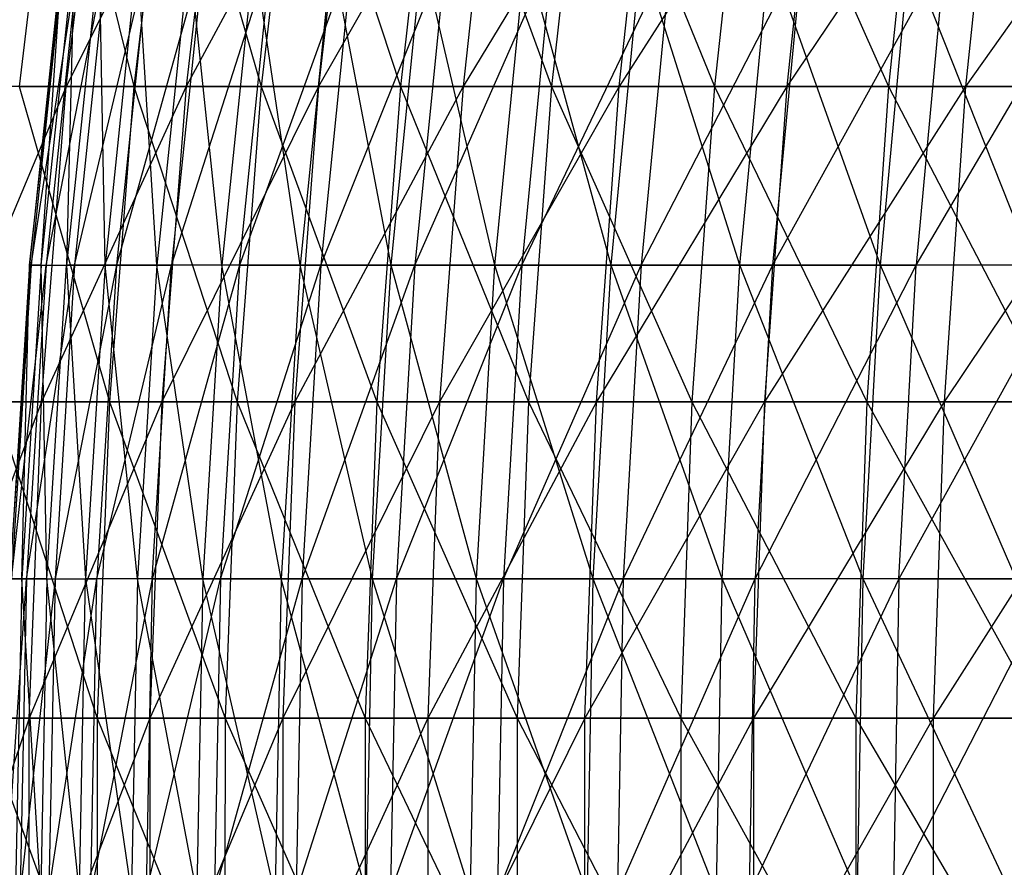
# Model space of a CAD drawing. Extents: x -125 to 125, y -143 to 0.
# Tile 43 of 256: x -56 to -48, y -83 to -76. Entities that reach past the tile are written whole.
import ezdxf

# ---------------------------------------------------------------- set-up
doc = ezdxf.new("R2010")
doc.units = 0
doc.header["$LTSCALE"] = 25.4
doc.layers.get('0').update_dxf_attribs({"linetype": 'CONTINUOUS'})

# ---------------------------------------------------------------- blocks, each defined once
blk = doc.blocks.new('NL2500027000_STL_3')
at = {"color": 0}
for p, q in [((-55.7664, -74.1031, 20.3256), (-56.0627, -76.5965, 20.4336)), ((-55.7664, -74.1031, 20.3256), (-56.0627, -76.5965, 20.4336)), ((-55.7664, -74.1031, 20.3256), (-55.1515, -76.5965, 22.7788)), ((-55.7664, -74.1031, 20.3256), (-55.1515, -76.5965, 22.7788)), ((-54.4469, -74.1031, -23.6338), (-55.6891, -76.5965, -21.4308)), ((-55.6891, -76.5965, -21.4308), (-55.3948, -74.1031, -21.3175)), ((-54.4469, -74.1031, -23.6338), (-55.6891, -76.5965, -21.4308)), ((-55.6891, -76.5965, -21.4308), (-55.3948, -74.1031, -21.3175)), ((-54.86, -74.1031, 22.6584), (-55.1515, -76.5965, 22.7788)), ((-54.86, -74.1031, 22.6584), (-55.1515, -76.5965, 22.7788)), ((-54.86, -74.1031, 22.6584), (-54.1422, -76.5965, 25.0836)), ((-54.86, -74.1031, 22.6584), (-54.1422, -76.5965, 25.0836)), ((-54.4469, -74.1031, -23.6338), (-54.7362, -76.5965, -23.7594)), ((-53.4022, -74.1031, -25.9081), (-54.7362, -76.5965, -23.7594)), ((-54.4469, -74.1031, -23.6338), (-54.7362, -76.5965, -23.7594)), ((-53.4022, -74.1031, -25.9081), (-54.7362, -76.5965, -23.7594)), ((-53.856, -74.1031, 24.951), (-54.1422, -76.5965, 25.0836)), ((-53.856, -74.1031, 24.951), (-54.1422, -76.5965, 25.0836)), ((-53.856, -74.1031, 24.951), (-53.0366, -76.5965, 27.3437)), ((-53.856, -74.1031, 24.951), (-53.0366, -76.5965, 27.3437)), ((-53.4022, -74.1031, -25.9081), (-53.6859, -76.5965, -26.0458)), ((-52.2625, -74.1031, -28.1363), (-53.6859, -76.5965, -26.0458)), ((-53.4022, -74.1031, -25.9081), (-53.6859, -76.5965, -26.0458)), ((-52.2625, -74.1031, -28.1363), (-53.6859, -76.5965, -26.0458)), ((-52.7563, -74.1031, 27.1992), (-53.0366, -76.5965, 27.3437)), ((-52.7563, -74.1031, 27.1992), (-53.0366, -76.5965, 27.3437)), ((-52.7563, -74.1031, 27.1992), (-51.8367, -76.5965, 29.5552)), ((-52.7563, -74.1031, 27.1992), (-51.8367, -76.5965, 29.5552)), ((-52.2625, -74.1031, -28.1363), (-52.5402, -76.5965, -28.2858)), ((-51.0299, -74.1031, -30.3145), (-52.5402, -76.5965, -28.2858)), ((-52.2625, -74.1031, -28.1363), (-52.5402, -76.5965, -28.2858)), ((-51.0299, -74.1031, -30.3145), (-52.5402, -76.5965, -28.2858)), ((-51.5628, -74.1031, 29.399), (-51.8367, -76.5965, 29.5552)), ((-51.5628, -74.1031, 29.399), (-51.8367, -76.5965, 29.5552)), ((-51.5628, -74.1031, 29.399), (-50.5447, -76.5965, 31.7142)), ((-51.5628, -74.1031, 29.399), (-50.5447, -76.5965, 31.7142)), ((-49.7066, -74.1031, -32.4388), (-51.301, -76.5965, -30.4756)), ((-51.301, -76.5965, -30.4756), (-51.0299, -74.1031, -30.3145)), ((-49.7066, -74.1031, -32.4388), (-51.301, -76.5965, -30.4756)), ((-51.301, -76.5965, -30.4756), (-51.0299, -74.1031, -30.3145)), ((-50.2776, -74.1031, 31.5466), (-50.5447, -76.5965, 31.7142)), ((-50.2776, -74.1031, 31.5466), (-50.5447, -76.5965, 31.7142)), ((-50.2776, -74.1031, 31.5466), (-49.1628, -76.5965, 33.8168)), ((-50.2776, -74.1031, 31.5466), (-49.1628, -76.5965, 33.8168)), ((-49.7066, -74.1031, -32.4388), (-49.9707, -76.5965, -32.6112)), ((-48.2949, -74.1031, -34.5055), (-49.9707, -76.5965, -32.6112)), ((-49.7066, -74.1031, -32.4388), (-49.9707, -76.5965, -32.6112)), ((-48.2949, -74.1031, -34.5055), (-49.9707, -76.5965, -32.6112)), ((-48.903, -74.1031, 33.6381), (-49.1628, -76.5965, 33.8168)), ((-48.903, -74.1031, 33.6381), (-49.1628, -76.5965, 33.8168)), ((-48.2949, -74.1031, -34.5055), (-48.5515, -76.5965, -34.6888)), ((-46.7973, -74.1031, -36.5107), (-48.5515, -76.5965, -34.6888)), ((-48.2949, -74.1031, -34.5055), (-48.5515, -76.5965, -34.6888)), ((-46.7973, -74.1031, -36.5107), (-48.5515, -76.5965, -34.6888)), ((-55.72, -75.5352, 0.9225), (-55.9808, -78.0162, 0.9268)), ((-55.9808, -78.0162, 0.9268), (-55.7072, -75.5352, -1.5089)), ((-55.72, -75.5352, 0.9225), (-55.9808, -78.0162, 0.9268)), ((-55.9808, -78.0162, 0.9268), (-55.7072, -75.5352, -1.5089)), ((-55.7072, -75.5352, -1.5089), (-55.968, -78.0162, -1.5159)), ((-55.968, -78.0162, -1.5159), (-55.5884, -75.5352, -3.9374)), ((-55.7072, -75.5352, -1.5089), (-55.968, -78.0162, -1.5159)), ((-55.968, -78.0162, -1.5159), (-55.5884, -75.5352, -3.9374)), ((-55.8871, -78.0162, 3.3677), (-55.6267, -75.5352, 3.3521)), ((-55.8871, -78.0162, 3.3677), (-55.6267, -75.5352, 3.3521)), ((-55.8871, -78.0162, 3.3677), (-55.72, -75.5352, 0.9225)), ((-55.8871, -78.0162, 3.3677), (-55.72, -75.5352, 0.9225)), ((-55.5884, -75.5352, -3.9374), (-55.8486, -78.0162, -3.9558)), ((-55.8486, -78.0162, -3.9558), (-55.3637, -75.5352, -6.3583)), ((-55.5884, -75.5352, -3.9374), (-55.8486, -78.0162, -3.9558)), ((-55.8486, -78.0162, -3.9558), (-55.3637, -75.5352, -6.3583)), ((-55.6267, -75.5352, 3.3521), (-55.687, -78.0162, 5.8023)), ((-55.4276, -75.5352, 5.7753), (-55.687, -78.0162, 5.8023)), ((-55.6267, -75.5352, 3.3521), (-55.687, -78.0162, 5.8023)), ((-55.4276, -75.5352, 5.7753), (-55.687, -78.0162, 5.8023)), ((-55.3637, -75.5352, -6.3583), (-55.6229, -78.0162, -6.3881)), ((-55.6229, -78.0162, -6.3881), (-55.0337, -75.5352, -8.7672)), ((-55.3637, -75.5352, -6.3583), (-55.6229, -78.0162, -6.3881)), ((-55.6229, -78.0162, -6.3881), (-55.0337, -75.5352, -8.7672)), ((-55.3809, -78.0162, 8.2258), (-55.4276, -75.5352, 5.7753)), ((-55.3809, -78.0162, 8.2258), (-55.4276, -75.5352, 5.7753)), ((-55.1229, -75.5352, 8.1875), (-55.3809, -78.0162, 8.2258)), ((-55.1229, -75.5352, 8.1875), (-55.3809, -78.0162, 8.2258)), ((-54.5989, -75.5352, -11.1594), (-55.2913, -78.0162, -8.8083)), ((-55.0337, -75.5352, -8.7672), (-55.2913, -78.0162, -8.8083)), ((-54.5989, -75.5352, -11.1594), (-55.2913, -78.0162, -8.8083)), ((-55.0337, -75.5352, -8.7672), (-55.2913, -78.0162, -8.8083)), ((-54.9694, -78.0162, 10.6337), (-55.1229, -75.5352, 8.1875)), ((-54.9694, -78.0162, 10.6337), (-55.1229, -75.5352, 8.1875)), ((-54.7133, -75.5352, 10.5841), (-54.9694, -78.0162, 10.6337)), ((-54.7133, -75.5352, 10.5841), (-54.9694, -78.0162, 10.6337)), ((-54.5989, -75.5352, -11.1594), (-54.8544, -78.0162, -11.2117)), ((-54.8544, -78.0162, -11.2117), (-54.0602, -75.5352, -13.5304)), ((-54.5989, -75.5352, -11.1594), (-54.8544, -78.0162, -11.2117)), ((-54.8544, -78.0162, -11.2117), (-54.0602, -75.5352, -13.5304)), ((-54.4533, -78.0162, 13.0213), (-54.7133, -75.5352, 10.5841)), ((-54.4533, -78.0162, 13.0213), (-54.7133, -75.5352, 10.5841)), ((-54.1996, -75.5352, 12.9606), (-54.4533, -78.0162, 13.0213)), ((-54.1996, -75.5352, 12.9606), (-54.4533, -78.0162, 13.0213)), ((-53.4185, -75.5352, -15.8756), (-54.3132, -78.0162, -13.5937)), ((-54.3132, -78.0162, -13.5937), (-54.0602, -75.5352, -13.5304)), ((-54.3132, -78.0162, -13.5937), (-54.0602, -75.5352, -13.5304)), ((-53.4185, -75.5352, -15.8756), (-54.3132, -78.0162, -13.5937)), ((-53.8335, -78.0162, 15.3841), (-54.1996, -75.5352, 12.9606)), ((-53.8335, -78.0162, 15.3841), (-54.1996, -75.5352, 12.9606)), ((-53.5826, -75.5352, 15.3124), (-53.8335, -78.0162, 15.3841)), ((-53.5826, -75.5352, 15.3124), (-53.8335, -78.0162, 15.3841)), ((-53.4185, -75.5352, -15.8756), (-53.6685, -78.0162, -15.9499)), ((-53.6685, -78.0162, -15.9499), (-52.6752, -75.5352, -18.1905)), ((-53.4185, -75.5352, -15.8756), (-53.6685, -78.0162, -15.9499)), ((-53.6685, -78.0162, -15.9499), (-52.6752, -75.5352, -18.1905)), ((-53.1112, -78.0162, 17.7176), (-53.5826, -75.5352, 15.3124)), ((-53.1112, -78.0162, 17.7176), (-53.5826, -75.5352, 15.3124)), ((-53.1112, -78.0162, 17.7176), (-52.8637, -75.5352, 17.6351)), ((-53.1112, -78.0162, 17.7176), (-52.8637, -75.5352, 17.6351)), ((-52.6752, -75.5352, -18.1905), (-52.9217, -78.0162, -18.2757)), ((-52.9217, -78.0162, -18.2757), (-51.8316, -75.5352, -20.4709)), ((-52.6752, -75.5352, -18.1905), (-52.9217, -78.0162, -18.2757)), ((-52.9217, -78.0162, -18.2757), (-51.8316, -75.5352, -20.4709)), ((-52.2878, -78.0162, 20.0175), (-52.8637, -75.5352, 17.6351)), ((-52.2878, -78.0162, 20.0175), (-52.8637, -75.5352, 17.6351)), ((-52.2878, -78.0162, 20.0175), (-52.0442, -75.5352, 19.9242)), ((-52.2878, -78.0162, 20.0175), (-52.0442, -75.5352, 19.9242)), ((-51.8316, -75.5352, -20.4709), (-52.0742, -78.0162, -20.5667)), ((-52.0742, -78.0162, -20.5667), (-50.8893, -75.5352, -22.7123)), ((-51.8316, -75.5352, -20.4709), (-52.0742, -78.0162, -20.5667)), ((-52.0742, -78.0162, -20.5667), (-50.8893, -75.5352, -22.7123)), ((-51.3649, -78.0162, 22.2792), (-52.0442, -75.5352, 19.9242)), ((-51.3649, -78.0162, 22.2792), (-52.0442, -75.5352, 19.9242)), ((-51.3649, -78.0162, 22.2792), (-51.1256, -75.5352, 22.1754)), ((-51.3649, -78.0162, 22.2792), (-51.1256, -75.5352, 22.1754)), ((-50.8893, -75.5352, -22.7123), (-51.1275, -78.0162, -22.8186)), ((-51.1275, -78.0162, -22.8186), (-49.8502, -75.5352, -24.9104)), ((-50.8893, -75.5352, -22.7123), (-51.1275, -78.0162, -22.8186)), ((-51.1275, -78.0162, -22.8186), (-49.8502, -75.5352, -24.9104)), ((-50.3442, -78.0162, 24.4985), (-51.1256, -75.5352, 22.1754)), ((-50.3442, -78.0162, 24.4985), (-51.1256, -75.5352, 22.1754)), ((-50.3442, -78.0162, 24.4985), (-50.1096, -75.5352, 24.3843)), ((-50.3442, -78.0162, 24.4985), (-50.1096, -75.5352, 24.3843)), ((-49.2277, -78.0162, 26.6711), (-50.1096, -75.5352, 24.3843)), ((-49.2277, -78.0162, 26.6711), (-50.1096, -75.5352, 24.3843)), ((-48.7162, -75.5352, -27.0611), (-50.0835, -78.0162, -25.027)), ((-49.8502, -75.5352, -24.9104), (-50.0835, -78.0162, -25.027)), ((-48.7162, -75.5352, -27.0611), (-50.0835, -78.0162, -25.027)), ((-49.8502, -75.5352, -24.9104), (-50.0835, -78.0162, -25.027)), ((-49.2277, -78.0162, 26.6711), (-48.9983, -75.5352, 26.5469)), ((-49.2277, -78.0162, 26.6711), (-48.9983, -75.5352, 26.5469)), ((-48.0174, -78.0162, 28.793), (-48.9983, -75.5352, 26.5469)), ((-48.0174, -78.0162, 28.793), (-48.9983, -75.5352, 26.5469)), ((-48.7162, -75.5352, -27.0611), (-48.9442, -78.0162, -27.1878)), ((-48.9442, -78.0162, -27.1878), (-47.4894, -75.5352, -29.1603)), ((-48.7162, -75.5352, -27.0611), (-48.9442, -78.0162, -27.1878)), ((-48.9442, -78.0162, -27.1878), (-47.4894, -75.5352, -29.1603)), ((-55.6891, -76.5965, -21.4308), (-56.7427, -79.101, -19.1314)), ((-55.6891, -76.5965, -21.4308), (-56.7427, -79.101, -19.1314)), ((-55.6891, -76.5965, -21.4308), (-56.5431, -76.5965, -19.0641)), ((-55.6891, -76.5965, -21.4308), (-56.5431, -76.5965, -19.0641)), ((-56.0627, -76.5965, 20.4336), (-55.1515, -76.5965, 22.7788)), ((-56.0627, -76.5965, 20.4336), (-55.1515, -76.5965, 22.7788)), ((-56.0627, -76.5965, 20.4336), (-55.3462, -79.101, 22.8592)), ((-56.0627, -76.5965, 20.4336), (-55.3462, -79.101, 22.8592)), ((-54.7362, -76.5965, -23.7594), (-55.8857, -79.101, -21.5065)), ((-55.8857, -79.101, -21.5065), (-55.6891, -76.5965, -21.4308)), ((-54.7362, -76.5965, -23.7594), (-55.8857, -79.101, -21.5065)), ((-55.8857, -79.101, -21.5065), (-55.6891, -76.5965, -21.4308)), ((-54.7362, -76.5965, -23.7594), (-55.6891, -76.5965, -21.4308)), ((-54.7362, -76.5965, -23.7594), (-55.6891, -76.5965, -21.4308)), ((-55.1515, -76.5965, 22.7788), (-55.3462, -79.101, 22.8592)), ((-55.1515, -76.5965, 22.7788), (-55.3462, -79.101, 22.8592)), ((-55.1515, -76.5965, 22.7788), (-54.1422, -76.5965, 25.0836)), ((-55.1515, -76.5965, 22.7788), (-54.1422, -76.5965, 25.0836)), ((-55.1515, -76.5965, 22.7788), (-54.3333, -79.101, 25.1721)), ((-55.1515, -76.5965, 22.7788), (-54.3333, -79.101, 25.1721)), ((-54.7362, -76.5965, -23.7594), (-54.9294, -79.101, -23.8433)), ((-53.6859, -76.5965, -26.0458), (-54.9294, -79.101, -23.8433)), ((-54.7362, -76.5965, -23.7594), (-54.9294, -79.101, -23.8433)), ((-53.6859, -76.5965, -26.0458), (-54.9294, -79.101, -23.8433)), ((-53.6859, -76.5965, -26.0458), (-54.7362, -76.5965, -23.7594)), ((-53.6859, -76.5965, -26.0458), (-54.7362, -76.5965, -23.7594)), ((-54.1422, -76.5965, 25.0836), (-54.3333, -79.101, 25.1721)), ((-54.1422, -76.5965, 25.0836), (-54.3333, -79.101, 25.1721)), ((-54.1422, -76.5965, 25.0836), (-53.0366, -76.5965, 27.3437)), ((-54.1422, -76.5965, 25.0836), (-53.0366, -76.5965, 27.3437)), ((-54.1422, -76.5965, 25.0836), (-53.2238, -79.101, 27.4403)), ((-54.1422, -76.5965, 25.0836), (-53.2238, -79.101, 27.4403)), ((-53.6859, -76.5965, -26.0458), (-53.8754, -79.101, -26.1377)), ((-52.5402, -76.5965, -28.2858), (-53.8754, -79.101, -26.1377)), ((-53.6859, -76.5965, -26.0458), (-53.8754, -79.101, -26.1377)), ((-52.5402, -76.5965, -28.2858), (-53.8754, -79.101, -26.1377)), ((-52.5402, -76.5965, -28.2858), (-53.6859, -76.5965, -26.0458)), ((-52.5402, -76.5965, -28.2858), (-53.6859, -76.5965, -26.0458)), ((-53.0366, -76.5965, 27.3437), (-53.2238, -79.101, 27.4403)), ((-53.0366, -76.5965, 27.3437), (-53.2238, -79.101, 27.4403)), ((-53.0366, -76.5965, 27.3437), (-51.8367, -76.5965, 29.5552)), ((-53.0366, -76.5965, 27.3437), (-51.8367, -76.5965, 29.5552)), ((-53.0366, -76.5965, 27.3437), (-52.0197, -79.101, 29.6596)), ((-53.0366, -76.5965, 27.3437), (-52.0197, -79.101, 29.6596)), ((-52.5402, -76.5965, -28.2858), (-52.7257, -79.101, -28.3857)), ((-51.301, -76.5965, -30.4756), (-52.7257, -79.101, -28.3857)), ((-52.5402, -76.5965, -28.2858), (-52.7257, -79.101, -28.3857)), ((-51.301, -76.5965, -30.4756), (-52.7257, -79.101, -28.3857)), ((-51.301, -76.5965, -30.4756), (-52.5402, -76.5965, -28.2858)), ((-51.301, -76.5965, -30.4756), (-52.5402, -76.5965, -28.2858)), ((-51.8367, -76.5965, 29.5552), (-52.0197, -79.101, 29.6596)), ((-51.8367, -76.5965, 29.5552), (-52.0197, -79.101, 29.6596)), ((-51.8367, -76.5965, 29.5552), (-50.5447, -76.5965, 31.7142)), ((-51.8367, -76.5965, 29.5552), (-50.5447, -76.5965, 31.7142)), ((-51.8367, -76.5965, 29.5552), (-50.7231, -79.101, 31.8262)), ((-51.8367, -76.5965, 29.5552), (-50.7231, -79.101, 31.8262)), ((-49.9707, -76.5965, -32.6112), (-51.4822, -79.101, -30.5832)), ((-51.4822, -79.101, -30.5832), (-51.301, -76.5965, -30.4756)), ((-49.9707, -76.5965, -32.6112), (-51.4822, -79.101, -30.5832)), ((-51.4822, -79.101, -30.5832), (-51.301, -76.5965, -30.4756)), ((-49.9707, -76.5965, -32.6112), (-51.301, -76.5965, -30.4756)), ((-49.9707, -76.5965, -32.6112), (-51.301, -76.5965, -30.4756)), ((-50.5447, -76.5965, 31.7142), (-50.7231, -79.101, 31.8262)), ((-50.5447, -76.5965, 31.7142), (-50.7231, -79.101, 31.8262)), ((-50.5447, -76.5965, 31.7142), (-49.1628, -76.5965, 33.8168)), ((-50.5447, -76.5965, 31.7142), (-49.1628, -76.5965, 33.8168)), ((-50.5447, -76.5965, 31.7142), (-49.3364, -79.101, 33.9362)), ((-50.5447, -76.5965, 31.7142), (-49.3364, -79.101, 33.9362)), ((-49.9707, -76.5965, -32.6112), (-50.1471, -79.101, -32.7263)), ((-48.5515, -76.5965, -34.6888), (-50.1471, -79.101, -32.7263)), ((-49.9707, -76.5965, -32.6112), (-50.1471, -79.101, -32.7263)), ((-48.5515, -76.5965, -34.6888), (-50.1471, -79.101, -32.7263)), ((-48.5515, -76.5965, -34.6888), (-49.9707, -76.5965, -32.6112)), ((-48.5515, -76.5965, -34.6888), (-49.9707, -76.5965, -32.6112)), ((-49.1628, -76.5965, 33.8168), (-49.3364, -79.101, 33.9362)), ((-49.1628, -76.5965, 33.8168), (-49.3364, -79.101, 33.9362)), ((-49.1628, -76.5965, 33.8168), (-47.6935, -76.5965, 35.8593)), ((-49.1628, -76.5965, 33.8168), (-47.6935, -76.5965, 35.8593)), ((-49.1628, -76.5965, 33.8168), (-47.8619, -79.101, 35.9859)), ((-49.1628, -76.5965, 33.8168), (-47.8619, -79.101, 35.9859)), ((-48.5515, -76.5965, -34.6888), (-48.7229, -79.101, -34.8112)), ((-47.046, -76.5965, -36.7047), (-48.7229, -79.101, -34.8112)), ((-48.5515, -76.5965, -34.6888), (-48.7229, -79.101, -34.8112)), ((-47.046, -76.5965, -36.7047), (-48.7229, -79.101, -34.8112)), ((-47.046, -76.5965, -36.7047), (-48.5515, -76.5965, -34.6888)), ((-47.046, -76.5965, -36.7047), (-48.5515, -76.5965, -34.6888)), ((-55.9808, -78.0162, 0.9268), (-56.1365, -80.506, 0.9294)), ((-56.1365, -80.506, 0.9294), (-55.968, -78.0162, -1.5159)), ((-55.9808, -78.0162, 0.9268), (-56.1365, -80.506, 0.9294)), ((-56.1365, -80.506, 0.9294), (-55.968, -78.0162, -1.5159)), ((-55.968, -78.0162, -1.5159), (-56.1236, -80.506, -1.5202)), ((-56.1236, -80.506, -1.5202), (-55.8486, -78.0162, -3.9558)), ((-55.968, -78.0162, -1.5159), (-56.1236, -80.506, -1.5202)), ((-56.1236, -80.506, -1.5202), (-55.8486, -78.0162, -3.9558)), ((-55.8871, -78.0162, 3.3677), (-56.0426, -80.506, 3.3771)), ((-56.0426, -80.506, 3.3771), (-55.9808, -78.0162, 0.9268)), ((-55.8871, -78.0162, 3.3677), (-56.0426, -80.506, 3.3771)), ((-56.0426, -80.506, 3.3771), (-55.9808, -78.0162, 0.9268)), ((-55.8486, -78.0162, -3.9558), (-56.0039, -80.506, -3.9668)), ((-56.0039, -80.506, -3.9668), (-55.6229, -78.0162, -6.3881)), ((-55.8486, -78.0162, -3.9558), (-56.0039, -80.506, -3.9668)), ((-56.0039, -80.506, -3.9668), (-55.6229, -78.0162, -6.3881)), ((-55.8871, -78.0162, 3.3677), (-55.9808, -78.0162, 0.9268)), ((-55.8871, -78.0162, 3.3677), (-55.9808, -78.0162, 0.9268)), ((-55.9808, -78.0162, 0.9268), (-55.968, -78.0162, -1.5159)), ((-55.9808, -78.0162, 0.9268), (-55.968, -78.0162, -1.5159)), ((-55.968, -78.0162, -1.5159), (-55.8486, -78.0162, -3.9558)), ((-55.968, -78.0162, -1.5159), (-55.8486, -78.0162, -3.9558)), ((-55.8419, -80.506, 5.8184), (-55.8871, -78.0162, 3.3677)), ((-55.8871, -78.0162, 3.3677), (-55.687, -78.0162, 5.8023)), ((-55.8871, -78.0162, 3.3677), (-55.687, -78.0162, 5.8023)), ((-55.8419, -80.506, 5.8184), (-55.8871, -78.0162, 3.3677)), ((-55.8486, -78.0162, -3.9558), (-55.6229, -78.0162, -6.3881)), ((-55.8486, -78.0162, -3.9558), (-55.6229, -78.0162, -6.3881)), ((-55.8419, -80.506, 5.8184), (-55.687, -78.0162, 5.8023)), ((-55.8419, -80.506, 5.8184), (-55.687, -78.0162, 5.8023)), ((-55.2913, -78.0162, -8.8083), (-55.7776, -80.506, -6.4059)), ((-55.6229, -78.0162, -6.3881), (-55.7776, -80.506, -6.4059)), ((-55.2913, -78.0162, -8.8083), (-55.7776, -80.506, -6.4059)), ((-55.6229, -78.0162, -6.3881), (-55.7776, -80.506, -6.4059)), ((-55.687, -78.0162, 5.8023), (-55.535, -80.506, 8.2487)), ((-55.3809, -78.0162, 8.2258), (-55.687, -78.0162, 5.8023)), ((-55.3809, -78.0162, 8.2258), (-55.687, -78.0162, 5.8023)), ((-55.687, -78.0162, 5.8023), (-55.535, -80.506, 8.2487)), ((-55.6229, -78.0162, -6.3881), (-55.2913, -78.0162, -8.8083)), ((-55.6229, -78.0162, -6.3881), (-55.2913, -78.0162, -8.8083)), ((-55.3809, -78.0162, 8.2258), (-55.535, -80.506, 8.2487)), ((-55.3809, -78.0162, 8.2258), (-55.535, -80.506, 8.2487)), ((-55.2913, -78.0162, -8.8083), (-55.4451, -80.506, -8.8328)), ((-55.4451, -80.506, -8.8328), (-54.8544, -78.0162, -11.2117)), ((-55.2913, -78.0162, -8.8083), (-55.4451, -80.506, -8.8328)), ((-55.4451, -80.506, -8.8328), (-54.8544, -78.0162, -11.2117)), ((-54.9694, -78.0162, 10.6337), (-55.3809, -78.0162, 8.2258)), ((-54.9694, -78.0162, 10.6337), (-55.3809, -78.0162, 8.2258)), ((-55.1223, -80.506, 10.6632), (-55.3809, -78.0162, 8.2258)), ((-55.1223, -80.506, 10.6632), (-55.3809, -78.0162, 8.2258)), ((-55.2913, -78.0162, -8.8083), (-54.8544, -78.0162, -11.2117)), ((-55.2913, -78.0162, -8.8083), (-54.8544, -78.0162, -11.2117)), ((-54.9694, -78.0162, 10.6337), (-55.1223, -80.506, 10.6632)), ((-54.9694, -78.0162, 10.6337), (-55.1223, -80.506, 10.6632)), ((-54.3132, -78.0162, -13.5937), (-55.007, -80.506, -11.2428)), ((-55.007, -80.506, -11.2428), (-54.8544, -78.0162, -11.2117)), ((-55.007, -80.506, -11.2428), (-54.8544, -78.0162, -11.2117)), ((-54.3132, -78.0162, -13.5937), (-55.007, -80.506, -11.2428)), ((-54.4533, -78.0162, 13.0213), (-54.9694, -78.0162, 10.6337)), ((-54.4533, -78.0162, 13.0213), (-54.9694, -78.0162, 10.6337)), ((-54.6047, -80.506, 13.0575), (-54.9694, -78.0162, 10.6337)), ((-54.6047, -80.506, 13.0575), (-54.9694, -78.0162, 10.6337)), ((-54.3132, -78.0162, -13.5937), (-54.8544, -78.0162, -11.2117)), ((-54.3132, -78.0162, -13.5937), (-54.8544, -78.0162, -11.2117)), ((-54.4533, -78.0162, 13.0213), (-54.6047, -80.506, 13.0575)), ((-54.4533, -78.0162, 13.0213), (-54.6047, -80.506, 13.0575)), ((-54.3132, -78.0162, -13.5937), (-54.4643, -80.506, -13.6315)), ((-54.4643, -80.506, -13.6315), (-53.6685, -78.0162, -15.9499)), ((-54.3132, -78.0162, -13.5937), (-54.4643, -80.506, -13.6315)), ((-54.4643, -80.506, -13.6315), (-53.6685, -78.0162, -15.9499)), ((-53.8335, -78.0162, 15.3841), (-54.4533, -78.0162, 13.0213)), ((-53.8335, -78.0162, 15.3841), (-54.4533, -78.0162, 13.0213)), ((-53.9832, -80.506, 15.4269), (-54.4533, -78.0162, 13.0213)), ((-53.9832, -80.506, 15.4269), (-54.4533, -78.0162, 13.0213)), ((-54.3132, -78.0162, -13.5937), (-53.6685, -78.0162, -15.9499)), ((-54.3132, -78.0162, -13.5937), (-53.6685, -78.0162, -15.9499)), ((-53.8335, -78.0162, 15.3841), (-53.9832, -80.506, 15.4269)), ((-53.8335, -78.0162, 15.3841), (-53.9832, -80.506, 15.4269)), ((-53.1112, -78.0162, 17.7176), (-53.8335, -78.0162, 15.3841)), ((-53.1112, -78.0162, 17.7176), (-53.8335, -78.0162, 15.3841)), ((-53.2589, -80.506, 17.7669), (-53.8335, -78.0162, 15.3841)), ((-53.2589, -80.506, 17.7669), (-53.8335, -78.0162, 15.3841)), ((-53.6685, -78.0162, -15.9499), (-53.8178, -80.506, -15.9942)), ((-53.8178, -80.506, -15.9942), (-52.9217, -78.0162, -18.2757)), ((-53.6685, -78.0162, -15.9499), (-53.8178, -80.506, -15.9942)), ((-53.8178, -80.506, -15.9942), (-52.9217, -78.0162, -18.2757)), ((-53.6685, -78.0162, -15.9499), (-52.9217, -78.0162, -18.2757)), ((-53.6685, -78.0162, -15.9499), (-52.9217, -78.0162, -18.2757)), ((-53.2589, -80.506, 17.7669), (-53.1112, -78.0162, 17.7176)), ((-53.2589, -80.506, 17.7669), (-53.1112, -78.0162, 17.7176)), ((-52.2878, -78.0162, 20.0175), (-53.1112, -78.0162, 17.7176)), ((-52.2878, -78.0162, 20.0175), (-53.1112, -78.0162, 17.7176)), ((-52.4332, -80.506, 20.0731), (-53.1112, -78.0162, 17.7176)), ((-52.4332, -80.506, 20.0731), (-53.1112, -78.0162, 17.7176)), ((-52.9217, -78.0162, -18.2757), (-53.0689, -80.506, -18.3265)), ((-53.0689, -80.506, -18.3265), (-52.0742, -78.0162, -20.5667)), ((-52.9217, -78.0162, -18.2757), (-53.0689, -80.506, -18.3265)), ((-53.0689, -80.506, -18.3265), (-52.0742, -78.0162, -20.5667)), ((-52.9217, -78.0162, -18.2757), (-52.0742, -78.0162, -20.5667)), ((-52.9217, -78.0162, -18.2757), (-52.0742, -78.0162, -20.5667)), ((-52.4332, -80.506, 20.0731), (-52.2878, -78.0162, 20.0175)), ((-52.4332, -80.506, 20.0731), (-52.2878, -78.0162, 20.0175)), ((-51.3649, -78.0162, 22.2792), (-52.2878, -78.0162, 20.0175)), ((-51.3649, -78.0162, 22.2792), (-52.2878, -78.0162, 20.0175)), ((-51.5077, -80.506, 22.3411), (-52.2878, -78.0162, 20.0175)), ((-51.5077, -80.506, 22.3411), (-52.2878, -78.0162, 20.0175)), ((-52.0742, -78.0162, -20.5667), (-52.219, -80.506, -20.6239)), ((-52.219, -80.506, -20.6239), (-51.1275, -78.0162, -22.8186)), ((-52.0742, -78.0162, -20.5667), (-52.219, -80.506, -20.6239)), ((-52.219, -80.506, -20.6239), (-51.1275, -78.0162, -22.8186)), ((-52.0742, -78.0162, -20.5667), (-51.1275, -78.0162, -22.8186)), ((-52.0742, -78.0162, -20.5667), (-51.1275, -78.0162, -22.8186)), ((-51.5077, -80.506, 22.3411), (-51.3649, -78.0162, 22.2792)), ((-51.5077, -80.506, 22.3411), (-51.3649, -78.0162, 22.2792)), ((-50.3442, -78.0162, 24.4985), (-51.3649, -78.0162, 22.2792)), ((-50.3442, -78.0162, 24.4985), (-51.3649, -78.0162, 22.2792)), ((-50.4842, -80.506, 24.5666), (-51.3649, -78.0162, 22.2792)), ((-50.4842, -80.506, 24.5666), (-51.3649, -78.0162, 22.2792)), ((-50.0835, -78.0162, -25.027), (-51.2697, -80.506, -22.882)), ((-51.1275, -78.0162, -22.8186), (-51.2697, -80.506, -22.882)), ((-50.0835, -78.0162, -25.027), (-51.2697, -80.506, -22.882)), ((-51.1275, -78.0162, -22.8186), (-51.2697, -80.506, -22.882)), ((-51.1275, -78.0162, -22.8186), (-50.0835, -78.0162, -25.027)), ((-51.1275, -78.0162, -22.8186), (-50.0835, -78.0162, -25.027)), ((-50.4842, -80.506, 24.5666), (-50.3442, -78.0162, 24.4985)), ((-50.4842, -80.506, 24.5666), (-50.3442, -78.0162, 24.4985)), ((-49.2277, -78.0162, 26.6711), (-50.3442, -78.0162, 24.4985)), ((-49.2277, -78.0162, 26.6711), (-50.3442, -78.0162, 24.4985)), ((-49.3646, -80.506, 26.7453), (-50.3442, -78.0162, 24.4985)), ((-49.3646, -80.506, 26.7453), (-50.3442, -78.0162, 24.4985)), ((-50.0835, -78.0162, -25.027), (-50.2228, -80.506, -25.0966)), ((-50.2228, -80.506, -25.0966), (-48.9442, -78.0162, -27.1878)), ((-50.0835, -78.0162, -25.027), (-50.2228, -80.506, -25.0966)), ((-50.2228, -80.506, -25.0966), (-48.9442, -78.0162, -27.1878)), ((-50.0835, -78.0162, -25.027), (-48.9442, -78.0162, -27.1878)), ((-50.0835, -78.0162, -25.027), (-48.9442, -78.0162, -27.1878)), ((-49.3646, -80.506, 26.7453), (-49.2277, -78.0162, 26.6711)), ((-49.3646, -80.506, 26.7453), (-49.2277, -78.0162, 26.6711)), ((-48.0174, -78.0162, 28.793), (-49.2277, -78.0162, 26.6711)), ((-48.0174, -78.0162, 28.793), (-49.2277, -78.0162, 26.6711)), ((-48.151, -80.506, 28.8731), (-49.2277, -78.0162, 26.6711)), ((-48.151, -80.506, 28.8731), (-49.2277, -78.0162, 26.6711)), ((-47.7117, -78.0162, -29.2968), (-49.0803, -80.506, -27.2634)), ((-49.0803, -80.506, -27.2634), (-48.9442, -78.0162, -27.1878)), ((-49.0803, -80.506, -27.2634), (-48.9442, -78.0162, -27.1878)), ((-47.7117, -78.0162, -29.2968), (-49.0803, -80.506, -27.2634)), ((-47.7117, -78.0162, -29.2968), (-48.9442, -78.0162, -27.1878)), ((-47.7117, -78.0162, -29.2968), (-48.9442, -78.0162, -27.1878)), ((-55.8857, -79.101, -21.5065), (-56.8428, -81.6121, -19.1651)), ((-55.8857, -79.101, -21.5065), (-56.8428, -81.6121, -19.1651)), ((-55.8857, -79.101, -21.5065), (-56.7427, -79.101, -19.1314)), ((-55.8857, -79.101, -21.5065), (-56.7427, -79.101, -19.1314)), ((-56.2606, -79.101, 20.5057), (-55.3462, -79.101, 22.8592)), ((-56.2606, -79.101, 20.5057), (-55.3462, -79.101, 22.8592)), ((-56.2606, -79.101, 20.5057), (-55.4438, -81.6121, 22.8996)), ((-56.2606, -79.101, 20.5057), (-55.4438, -81.6121, 22.8996)), ((-54.9294, -79.101, -23.8433), (-55.9843, -81.6121, -21.5444)), ((-55.9843, -81.6121, -21.5444), (-55.8857, -79.101, -21.5065)), ((-54.9294, -79.101, -23.8433), (-55.9843, -81.6121, -21.5444)), ((-55.9843, -81.6121, -21.5444), (-55.8857, -79.101, -21.5065)), ((-54.9294, -79.101, -23.8433), (-55.8857, -79.101, -21.5065)), ((-54.9294, -79.101, -23.8433), (-55.8857, -79.101, -21.5065)), ((-55.3462, -79.101, 22.8592), (-55.4438, -81.6121, 22.8996)), ((-55.3462, -79.101, 22.8592), (-55.4438, -81.6121, 22.8996)), ((-55.3462, -79.101, 22.8592), (-54.3333, -79.101, 25.1721)), ((-55.3462, -79.101, 22.8592), (-54.3333, -79.101, 25.1721)), ((-55.3462, -79.101, 22.8592), (-54.4291, -81.6121, 25.2165)), ((-55.3462, -79.101, 22.8592), (-54.4291, -81.6121, 25.2165)), ((-54.9294, -79.101, -23.8433), (-55.0263, -81.6121, -23.8853)), ((-53.8754, -79.101, -26.1377), (-55.0263, -81.6121, -23.8853)), ((-54.9294, -79.101, -23.8433), (-55.0263, -81.6121, -23.8853)), ((-53.8754, -79.101, -26.1377), (-55.0263, -81.6121, -23.8853)), ((-53.8754, -79.101, -26.1377), (-54.9294, -79.101, -23.8433)), ((-53.8754, -79.101, -26.1377), (-54.9294, -79.101, -23.8433)), ((-54.3333, -79.101, 25.1721), (-54.4291, -81.6121, 25.2165)), ((-54.3333, -79.101, 25.1721), (-54.4291, -81.6121, 25.2165)), ((-54.3333, -79.101, 25.1721), (-53.2238, -79.101, 27.4403)), ((-54.3333, -79.101, 25.1721), (-53.2238, -79.101, 27.4403)), ((-54.3333, -79.101, 25.1721), (-53.3177, -81.6121, 27.4886)), ((-54.3333, -79.101, 25.1721), (-53.3177, -81.6121, 27.4886)), ((-53.8754, -79.101, -26.1377), (-53.9704, -81.6121, -26.1838)), ((-52.7257, -79.101, -28.3857), (-53.9704, -81.6121, -26.1838)), ((-53.8754, -79.101, -26.1377), (-53.9704, -81.6121, -26.1838)), ((-52.7257, -79.101, -28.3857), (-53.9704, -81.6121, -26.1838)), ((-52.7257, -79.101, -28.3857), (-53.8754, -79.101, -26.1377)), ((-52.7257, -79.101, -28.3857), (-53.8754, -79.101, -26.1377)), ((-53.2238, -79.101, 27.4403), (-53.3177, -81.6121, 27.4886)), ((-53.2238, -79.101, 27.4403), (-53.3177, -81.6121, 27.4886)), ((-53.2238, -79.101, 27.4403), (-52.0197, -79.101, 29.6596)), ((-53.2238, -79.101, 27.4403), (-52.0197, -79.101, 29.6596)), ((-53.2238, -79.101, 27.4403), (-52.1115, -81.6121, 29.7119)), ((-53.2238, -79.101, 27.4403), (-52.1115, -81.6121, 29.7119)), ((-52.7257, -79.101, -28.3857), (-52.8186, -81.6121, -28.4357)), ((-51.4822, -79.101, -30.5832), (-52.8186, -81.6121, -28.4357)), ((-52.7257, -79.101, -28.3857), (-52.8186, -81.6121, -28.4357)), ((-51.4822, -79.101, -30.5832), (-52.8186, -81.6121, -28.4357)), ((-51.4822, -79.101, -30.5832), (-52.7257, -79.101, -28.3857)), ((-51.4822, -79.101, -30.5832), (-52.7257, -79.101, -28.3857)), ((-52.0197, -79.101, 29.6596), (-52.1115, -81.6121, 29.7119)), ((-52.0197, -79.101, 29.6596), (-52.1115, -81.6121, 29.7119)), ((-52.0197, -79.101, 29.6596), (-50.7231, -79.101, 31.8262)), ((-52.0197, -79.101, 29.6596), (-50.7231, -79.101, 31.8262)), ((-52.0197, -79.101, 29.6596), (-50.8126, -81.6121, 31.8823)), ((-52.0197, -79.101, 29.6596), (-50.8126, -81.6121, 31.8823)), ((-50.1471, -79.101, -32.7263), (-51.5729, -81.6121, -30.6371)), ((-51.5729, -81.6121, -30.6371), (-51.4822, -79.101, -30.5832)), ((-50.1471, -79.101, -32.7263), (-51.5729, -81.6121, -30.6371)), ((-51.5729, -81.6121, -30.6371), (-51.4822, -79.101, -30.5832)), ((-50.1471, -79.101, -32.7263), (-51.4822, -79.101, -30.5832)), ((-50.1471, -79.101, -32.7263), (-51.4822, -79.101, -30.5832)), ((-50.7231, -79.101, 31.8262), (-50.8126, -81.6121, 31.8823)), ((-50.7231, -79.101, 31.8262), (-50.8126, -81.6121, 31.8823)), ((-50.7231, -79.101, 31.8262), (-49.3364, -79.101, 33.9362)), ((-50.7231, -79.101, 31.8262), (-49.3364, -79.101, 33.9362)), ((-50.7231, -79.101, 31.8262), (-49.4234, -81.6121, 33.9961)), ((-50.7231, -79.101, 31.8262), (-49.4234, -81.6121, 33.9961)), ((-50.1471, -79.101, -32.7263), (-50.2355, -81.6121, -32.784)), ((-48.7229, -79.101, -34.8112), (-50.2355, -81.6121, -32.784)), ((-50.1471, -79.101, -32.7263), (-50.2355, -81.6121, -32.784)), ((-48.7229, -79.101, -34.8112), (-50.2355, -81.6121, -32.784)), ((-48.7229, -79.101, -34.8112), (-50.1471, -79.101, -32.7263)), ((-48.7229, -79.101, -34.8112), (-50.1471, -79.101, -32.7263)), ((-49.3364, -79.101, 33.9362), (-49.4234, -81.6121, 33.9961)), ((-49.3364, -79.101, 33.9362), (-49.4234, -81.6121, 33.9961)), ((-49.3364, -79.101, 33.9362), (-47.8619, -79.101, 35.9859)), ((-49.3364, -79.101, 33.9362), (-47.8619, -79.101, 35.9859)), ((-49.3364, -79.101, 33.9362), (-47.9463, -81.6121, 36.0494)), ((-49.3364, -79.101, 33.9362), (-47.9463, -81.6121, 36.0494)), ((-48.7229, -79.101, -34.8112), (-48.8088, -81.6121, -34.8726)), ((-47.2121, -79.101, -36.8343), (-48.8088, -81.6121, -34.8726)), ((-48.7229, -79.101, -34.8112), (-48.8088, -81.6121, -34.8726)), ((-47.2121, -79.101, -36.8343), (-48.8088, -81.6121, -34.8726)), ((-47.2121, -79.101, -36.8343), (-48.7229, -79.101, -34.8112)), ((-47.2121, -79.101, -36.8343), (-48.7229, -79.101, -34.8112)), ((-56.174, -83.0001, -1.5215), (-56.0039, -80.506, -3.9668)), ((-56.174, -83.0001, -1.5215), (-56.0039, -80.506, -3.9668)), ((-56.0426, -80.506, 3.3771), (-56.1365, -80.506, 0.9294)), ((-56.0426, -80.506, 3.3771), (-56.1365, -80.506, 0.9294)), ((-56.1236, -80.506, -1.5202), (-56.0039, -80.506, -3.9668)), ((-56.1236, -80.506, -1.5202), (-56.0039, -80.506, -3.9668)), ((-56.0426, -80.506, 3.3771), (-56.0928, -83.0001, 3.3801)), ((-56.0426, -80.506, 3.3771), (-56.0928, -83.0001, 3.3801)), ((-55.7776, -80.506, -6.4059), (-56.0541, -83.0001, -3.9704)), ((-56.0039, -80.506, -3.9668), (-56.0541, -83.0001, -3.9704)), ((-55.7776, -80.506, -6.4059), (-56.0541, -83.0001, -3.9704)), ((-56.0039, -80.506, -3.9668), (-56.0541, -83.0001, -3.9704)), ((-55.8419, -80.506, 5.8184), (-56.0426, -80.506, 3.3771)), ((-55.8419, -80.506, 5.8184), (-56.0426, -80.506, 3.3771)), ((-55.892, -83.0001, 5.8237), (-56.0426, -80.506, 3.3771)), ((-55.892, -83.0001, 5.8237), (-56.0426, -80.506, 3.3771)), ((-56.0039, -80.506, -3.9668), (-55.7776, -80.506, -6.4059)), ((-56.0039, -80.506, -3.9668), (-55.7776, -80.506, -6.4059)), ((-55.8419, -80.506, 5.8184), (-55.892, -83.0001, 5.8237)), ((-55.8419, -80.506, 5.8184), (-55.892, -83.0001, 5.8237)), ((-55.5848, -83.0001, 8.2561), (-55.8419, -80.506, 5.8184)), ((-55.8419, -80.506, 5.8184), (-55.535, -80.506, 8.2487)), ((-55.8419, -80.506, 5.8184), (-55.535, -80.506, 8.2487)), ((-55.5848, -83.0001, 8.2561), (-55.8419, -80.506, 5.8184)), ((-55.7776, -80.506, -6.4059), (-55.8276, -83.0001, -6.4116)), ((-55.8276, -83.0001, -6.4116), (-55.4451, -80.506, -8.8328)), ((-55.7776, -80.506, -6.4059), (-55.8276, -83.0001, -6.4116)), ((-55.8276, -83.0001, -6.4116), (-55.4451, -80.506, -8.8328)), ((-55.7776, -80.506, -6.4059), (-55.4451, -80.506, -8.8328)), ((-55.7776, -80.506, -6.4059), (-55.4451, -80.506, -8.8328)), ((-55.5848, -83.0001, 8.2561), (-55.535, -80.506, 8.2487)), ((-55.5848, -83.0001, 8.2561), (-55.535, -80.506, 8.2487)), ((-55.535, -80.506, 8.2487), (-55.1717, -83.0001, 10.6728)), ((-55.1223, -80.506, 10.6632), (-55.535, -80.506, 8.2487)), ((-55.1223, -80.506, 10.6632), (-55.535, -80.506, 8.2487)), ((-55.535, -80.506, 8.2487), (-55.1717, -83.0001, 10.6728)), ((-55.007, -80.506, -11.2428), (-55.4948, -83.0001, -8.8407)), ((-55.4948, -83.0001, -8.8407), (-55.4451, -80.506, -8.8328)), ((-55.4948, -83.0001, -8.8407), (-55.4451, -80.506, -8.8328)), ((-55.007, -80.506, -11.2428), (-55.4948, -83.0001, -8.8407)), ((-55.007, -80.506, -11.2428), (-55.4451, -80.506, -8.8328)), ((-55.007, -80.506, -11.2428), (-55.4451, -80.506, -8.8328)), ((-55.1223, -80.506, 10.6632), (-55.1717, -83.0001, 10.6728)), ((-55.1223, -80.506, 10.6632), (-55.1717, -83.0001, 10.6728)), ((-54.6047, -80.506, 13.0575), (-55.1223, -80.506, 10.6632)), ((-54.6047, -80.506, 13.0575), (-55.1223, -80.506, 10.6632)), ((-54.6537, -83.0001, 13.0692), (-55.1223, -80.506, 10.6632)), ((-54.6537, -83.0001, 13.0692), (-55.1223, -80.506, 10.6632)), ((-55.007, -80.506, -11.2428), (-55.0563, -83.0001, -11.2529)), ((-55.0563, -83.0001, -11.2529), (-54.4643, -80.506, -13.6315)), ((-55.007, -80.506, -11.2428), (-55.0563, -83.0001, -11.2529)), ((-55.0563, -83.0001, -11.2529), (-54.4643, -80.506, -13.6315)), ((-55.007, -80.506, -11.2428), (-54.4643, -80.506, -13.6315)), ((-55.007, -80.506, -11.2428), (-54.4643, -80.506, -13.6315)), ((-54.6047, -80.506, 13.0575), (-54.6537, -83.0001, 13.0692)), ((-54.6047, -80.506, 13.0575), (-54.6537, -83.0001, 13.0692)), ((-53.9832, -80.506, 15.4269), (-54.6047, -80.506, 13.0575)), ((-53.9832, -80.506, 15.4269), (-54.6047, -80.506, 13.0575)), ((-54.0316, -83.0001, 15.4407), (-54.6047, -80.506, 13.0575)), ((-54.0316, -83.0001, 15.4407), (-54.6047, -80.506, 13.0575)), ((-54.4643, -80.506, -13.6315), (-54.5131, -83.0001, -13.6437)), ((-54.5131, -83.0001, -13.6437), (-53.8178, -80.506, -15.9942)), ((-54.4643, -80.506, -13.6315), (-54.5131, -83.0001, -13.6437)), ((-54.5131, -83.0001, -13.6437), (-53.8178, -80.506, -15.9942)), ((-54.4643, -80.506, -13.6315), (-53.8178, -80.506, -15.9942)), ((-54.4643, -80.506, -13.6315), (-53.8178, -80.506, -15.9942)), ((-53.9832, -80.506, 15.4269), (-54.0316, -83.0001, 15.4407)), ((-53.9832, -80.506, 15.4269), (-54.0316, -83.0001, 15.4407)), ((-53.2589, -80.506, 17.7669), (-53.9832, -80.506, 15.4269)), ((-53.2589, -80.506, 17.7669), (-53.9832, -80.506, 15.4269)), ((-53.3067, -83.0001, 17.7829), (-53.9832, -80.506, 15.4269)), ((-53.3067, -83.0001, 17.7829), (-53.9832, -80.506, 15.4269)), ((-53.8178, -80.506, -15.9942), (-53.8661, -83.0001, -16.0086)), ((-53.8661, -83.0001, -16.0086), (-53.0689, -80.506, -18.3265)), ((-53.8178, -80.506, -15.9942), (-53.8661, -83.0001, -16.0086)), ((-53.8661, -83.0001, -16.0086), (-53.0689, -80.506, -18.3265)), ((-53.8178, -80.506, -15.9942), (-53.0689, -80.506, -18.3265)), ((-53.8178, -80.506, -15.9942), (-53.0689, -80.506, -18.3265)), ((-53.3067, -83.0001, 17.7829), (-53.2589, -80.506, 17.7669)), ((-53.3067, -83.0001, 17.7829), (-53.2589, -80.506, 17.7669)), ((-52.4332, -80.506, 20.0731), (-53.2589, -80.506, 17.7669)), ((-52.4332, -80.506, 20.0731), (-53.2589, -80.506, 17.7669)), ((-52.4802, -83.0001, 20.0911), (-53.2589, -80.506, 17.7669)), ((-52.4802, -83.0001, 20.0911), (-53.2589, -80.506, 17.7669)), ((-53.0689, -80.506, -18.3265), (-53.1165, -83.0001, -18.3429)), ((-53.1165, -83.0001, -18.3429), (-52.219, -80.506, -20.6239)), ((-53.0689, -80.506, -18.3265), (-53.1165, -83.0001, -18.3429)), ((-53.1165, -83.0001, -18.3429), (-52.219, -80.506, -20.6239)), ((-53.0689, -80.506, -18.3265), (-52.219, -80.506, -20.6239)), ((-53.0689, -80.506, -18.3265), (-52.219, -80.506, -20.6239)), ((-52.4802, -83.0001, 20.0911), (-52.4332, -80.506, 20.0731)), ((-52.4802, -83.0001, 20.0911), (-52.4332, -80.506, 20.0731)), ((-51.5077, -80.506, 22.3411), (-52.4332, -80.506, 20.0731)), ((-51.5077, -80.506, 22.3411), (-52.4332, -80.506, 20.0731)), ((-51.5539, -83.0001, 22.3612), (-52.4332, -80.506, 20.0731)), ((-51.5539, -83.0001, 22.3612), (-52.4332, -80.506, 20.0731)), ((-51.2697, -80.506, -22.882), (-52.2659, -83.0001, -20.6424)), ((-52.219, -80.506, -20.6239), (-52.2659, -83.0001, -20.6424)), ((-51.2697, -80.506, -22.882), (-52.2659, -83.0001, -20.6424)), ((-52.219, -80.506, -20.6239), (-52.2659, -83.0001, -20.6424)), ((-52.219, -80.506, -20.6239), (-51.2697, -80.506, -22.882)), ((-52.219, -80.506, -20.6239), (-51.2697, -80.506, -22.882)), ((-51.5539, -83.0001, 22.3612), (-51.5077, -80.506, 22.3411)), ((-51.5539, -83.0001, 22.3612), (-51.5077, -80.506, 22.3411)), ((-50.4842, -80.506, 24.5666), (-51.5077, -80.506, 22.3411)), ((-50.4842, -80.506, 24.5666), (-51.5077, -80.506, 22.3411)), ((-50.5295, -83.0001, 24.5886), (-51.5077, -80.506, 22.3411)), ((-50.5295, -83.0001, 24.5886), (-51.5077, -80.506, 22.3411)), ((-51.2697, -80.506, -22.882), (-51.3157, -83.0001, -22.9026)), ((-51.3157, -83.0001, -22.9026), (-50.2228, -80.506, -25.0966)), ((-51.2697, -80.506, -22.882), (-51.3157, -83.0001, -22.9026)), ((-51.3157, -83.0001, -22.9026), (-50.2228, -80.506, -25.0966)), ((-51.2697, -80.506, -22.882), (-50.2228, -80.506, -25.0966)), ((-51.2697, -80.506, -22.882), (-50.2228, -80.506, -25.0966)), ((-50.5295, -83.0001, 24.5886), (-50.4842, -80.506, 24.5666)), ((-50.5295, -83.0001, 24.5886), (-50.4842, -80.506, 24.5666)), ((-49.3646, -80.506, 26.7453), (-50.4842, -80.506, 24.5666)), ((-49.3646, -80.506, 26.7453), (-50.4842, -80.506, 24.5666)), ((-49.4088, -83.0001, 26.7693), (-50.4842, -80.506, 24.5666)), ((-49.4088, -83.0001, 26.7693), (-50.4842, -80.506, 24.5666)), ((-49.0803, -80.506, -27.2634), (-50.2679, -83.0001, -25.1191)), ((-50.2679, -83.0001, -25.1191), (-50.2228, -80.506, -25.0966)), ((-50.2679, -83.0001, -25.1191), (-50.2228, -80.506, -25.0966)), ((-49.0803, -80.506, -27.2634), (-50.2679, -83.0001, -25.1191)), ((-49.0803, -80.506, -27.2634), (-50.2228, -80.506, -25.0966)), ((-49.0803, -80.506, -27.2634), (-50.2228, -80.506, -25.0966)), ((-49.4088, -83.0001, 26.7693), (-49.3646, -80.506, 26.7453)), ((-49.4088, -83.0001, 26.7693), (-49.3646, -80.506, 26.7453)), ((-48.151, -80.506, 28.8731), (-49.3646, -80.506, 26.7453)), ((-48.151, -80.506, 28.8731), (-49.3646, -80.506, 26.7453)), ((-48.1942, -83.0001, 28.899), (-49.3646, -80.506, 26.7453)), ((-48.1942, -83.0001, 28.899), (-49.3646, -80.506, 26.7453)), ((-49.0803, -80.506, -27.2634), (-49.1244, -83.0001, -27.2879)), ((-49.1244, -83.0001, -27.2879), (-47.8444, -80.506, -29.3783)), ((-49.0803, -80.506, -27.2634), (-49.1244, -83.0001, -27.2879)), ((-49.1244, -83.0001, -27.2879), (-47.8444, -80.506, -29.3783)), ((-49.0803, -80.506, -27.2634), (-47.8444, -80.506, -29.3783)), ((-49.0803, -80.506, -27.2634), (-47.8444, -80.506, -29.3783)), ((-55.9843, -81.6121, -21.5444), (-56.8431, -84.1254, -19.1652)), ((-55.9843, -81.6121, -21.5444), (-56.8431, -84.1254, -19.1652)), ((-55.9843, -81.6121, -21.5444), (-56.8428, -81.6121, -19.1651)), ((-55.9843, -81.6121, -21.5444), (-56.8428, -81.6121, -19.1651)), ((-56.3598, -81.6121, 20.5419), (-55.4438, -81.6121, 22.8996)), ((-56.3598, -81.6121, 20.5419), (-55.4438, -81.6121, 22.8996)), ((-56.3598, -81.6121, 20.5419), (-55.4441, -84.1254, 22.8997)), ((-56.3598, -81.6121, 20.5419), (-55.4441, -84.1254, 22.8997)), ((-55.0263, -81.6121, -23.8853), (-55.9846, -84.1254, -21.5445)), ((-55.9846, -84.1254, -21.5445), (-55.9843, -81.6121, -21.5444)), ((-55.0263, -81.6121, -23.8853), (-55.9846, -84.1254, -21.5445)), ((-55.9846, -84.1254, -21.5445), (-55.9843, -81.6121, -21.5444)), ((-55.0263, -81.6121, -23.8853), (-55.9843, -81.6121, -21.5444)), ((-55.0263, -81.6121, -23.8853), (-55.9843, -81.6121, -21.5444)), ((-55.4438, -81.6121, 22.8996), (-55.4441, -84.1254, 22.8997)), ((-55.4438, -81.6121, 22.8996), (-55.4441, -84.1254, 22.8997)), ((-55.4438, -81.6121, 22.8996), (-54.4291, -81.6121, 25.2165)), ((-55.4438, -81.6121, 22.8996), (-54.4291, -81.6121, 25.2165)), ((-55.4438, -81.6121, 22.8996), (-54.4294, -84.1254, 25.2167)), ((-55.4438, -81.6121, 22.8996), (-54.4294, -84.1254, 25.2167)), ((-55.0263, -81.6121, -23.8853), (-55.0266, -84.1254, -23.8855)), ((-53.9704, -81.6121, -26.1838), (-55.0266, -84.1254, -23.8855)), ((-55.0263, -81.6121, -23.8853), (-55.0266, -84.1254, -23.8855)), ((-53.9704, -81.6121, -26.1838), (-55.0266, -84.1254, -23.8855)), ((-53.9704, -81.6121, -26.1838), (-55.0263, -81.6121, -23.8853)), ((-53.9704, -81.6121, -26.1838), (-55.0263, -81.6121, -23.8853)), ((-54.4291, -81.6121, 25.2165), (-54.4294, -84.1254, 25.2167)), ((-54.4291, -81.6121, 25.2165), (-54.4294, -84.1254, 25.2167)), ((-54.4291, -81.6121, 25.2165), (-53.3177, -81.6121, 27.4886)), ((-54.4291, -81.6121, 25.2165), (-53.3177, -81.6121, 27.4886)), ((-54.4291, -81.6121, 25.2165), (-53.318, -84.1254, 27.4888)), ((-54.4291, -81.6121, 25.2165), (-53.318, -84.1254, 27.4888)), ((-53.9704, -81.6121, -26.1838), (-53.9707, -84.1254, -26.184)), ((-52.8186, -81.6121, -28.4357), (-53.9707, -84.1254, -26.184)), ((-53.9704, -81.6121, -26.1838), (-53.9707, -84.1254, -26.184)), ((-52.8186, -81.6121, -28.4357), (-53.9707, -84.1254, -26.184)), ((-52.8186, -81.6121, -28.4357), (-53.9704, -81.6121, -26.1838)), ((-52.8186, -81.6121, -28.4357), (-53.9704, -81.6121, -26.1838)), ((-53.3177, -81.6121, 27.4886), (-53.318, -84.1254, 27.4888)), ((-53.3177, -81.6121, 27.4886), (-53.318, -84.1254, 27.4888)), ((-53.3177, -81.6121, 27.4886), (-52.1115, -81.6121, 29.7119)), ((-53.3177, -81.6121, 27.4886), (-52.1115, -81.6121, 29.7119)), ((-53.3177, -81.6121, 27.4886), (-52.1118, -84.1254, 29.7121)), ((-53.3177, -81.6121, 27.4886), (-52.1118, -84.1254, 29.7121)), ((-52.8186, -81.6121, -28.4357), (-52.8189, -84.1254, -28.4359)), ((-51.5729, -81.6121, -30.6371), (-52.8189, -84.1254, -28.4359)), ((-52.8186, -81.6121, -28.4357), (-52.8189, -84.1254, -28.4359)), ((-51.5729, -81.6121, -30.6371), (-52.8189, -84.1254, -28.4359)), ((-51.5729, -81.6121, -30.6371), (-52.8186, -81.6121, -28.4357)), ((-51.5729, -81.6121, -30.6371), (-52.8186, -81.6121, -28.4357)), ((-52.1115, -81.6121, 29.7119), (-52.1118, -84.1254, 29.7121)), ((-52.1115, -81.6121, 29.7119), (-52.1118, -84.1254, 29.7121)), ((-52.1115, -81.6121, 29.7119), (-50.8126, -81.6121, 31.8823)), ((-52.1115, -81.6121, 29.7119), (-50.8126, -81.6121, 31.8823)), ((-52.1115, -81.6121, 29.7119), (-50.8129, -84.1254, 31.8825)), ((-52.1115, -81.6121, 29.7119), (-50.8129, -84.1254, 31.8825)), ((-50.2355, -81.6121, -32.784), (-51.5732, -84.1254, -30.6373)), ((-51.5732, -84.1254, -30.6373), (-51.5729, -81.6121, -30.6371)), ((-50.2355, -81.6121, -32.784), (-51.5732, -84.1254, -30.6373)), ((-51.5732, -84.1254, -30.6373), (-51.5729, -81.6121, -30.6371)), ((-50.2355, -81.6121, -32.784), (-51.5729, -81.6121, -30.6371)), ((-50.2355, -81.6121, -32.784), (-51.5729, -81.6121, -30.6371)), ((-50.8126, -81.6121, 31.8823), (-50.8129, -84.1254, 31.8825)), ((-50.8126, -81.6121, 31.8823), (-50.8129, -84.1254, 31.8825)), ((-50.8126, -81.6121, 31.8823), (-49.4234, -81.6121, 33.9961)), ((-50.8126, -81.6121, 31.8823), (-49.4234, -81.6121, 33.9961)), ((-50.8126, -81.6121, 31.8823), (-49.4236, -84.1254, 33.9962)), ((-50.8126, -81.6121, 31.8823), (-49.4236, -84.1254, 33.9962)), ((-50.2355, -81.6121, -32.784), (-50.2358, -84.1254, -32.7842)), ((-48.8088, -81.6121, -34.8726), (-50.2358, -84.1254, -32.7842)), ((-50.2355, -81.6121, -32.784), (-50.2358, -84.1254, -32.7842)), ((-48.8088, -81.6121, -34.8726), (-50.2358, -84.1254, -32.7842)), ((-48.8088, -81.6121, -34.8726), (-50.2355, -81.6121, -32.784)), ((-48.8088, -81.6121, -34.8726), (-50.2355, -81.6121, -32.784)), ((-49.4234, -81.6121, 33.9961), (-49.4236, -84.1254, 33.9962)), ((-49.4234, -81.6121, 33.9961), (-49.4236, -84.1254, 33.9962)), ((-49.4234, -81.6121, 33.9961), (-47.9463, -81.6121, 36.0494)), ((-49.4234, -81.6121, 33.9961), (-47.9463, -81.6121, 36.0494)), ((-49.4234, -81.6121, 33.9961), (-47.9465, -84.1254, 36.0496)), ((-49.4234, -81.6121, 33.9961), (-47.9465, -84.1254, 36.0496)), ((-48.8088, -81.6121, -34.8726), (-48.8091, -84.1254, -34.8728)), ((-48.8088, -81.6121, -34.8726), (-48.8091, -84.1254, -34.8728)), ((-47.2953, -81.6121, -36.8992), (-48.8088, -81.6121, -34.8726)), ((-47.2953, -81.6121, -36.8992), (-48.8088, -81.6121, -34.8726))]:
    blk.add_line(p, q, dxfattribs=at)

msp = doc.modelspace()

# ---------------------------------------------------------------- block references
at = {"color": 253}
msp.add_blockref('NL2500027000_STL_3', (0, 0), dxfattribs=at)

doc.saveas('drawing.dxf')
